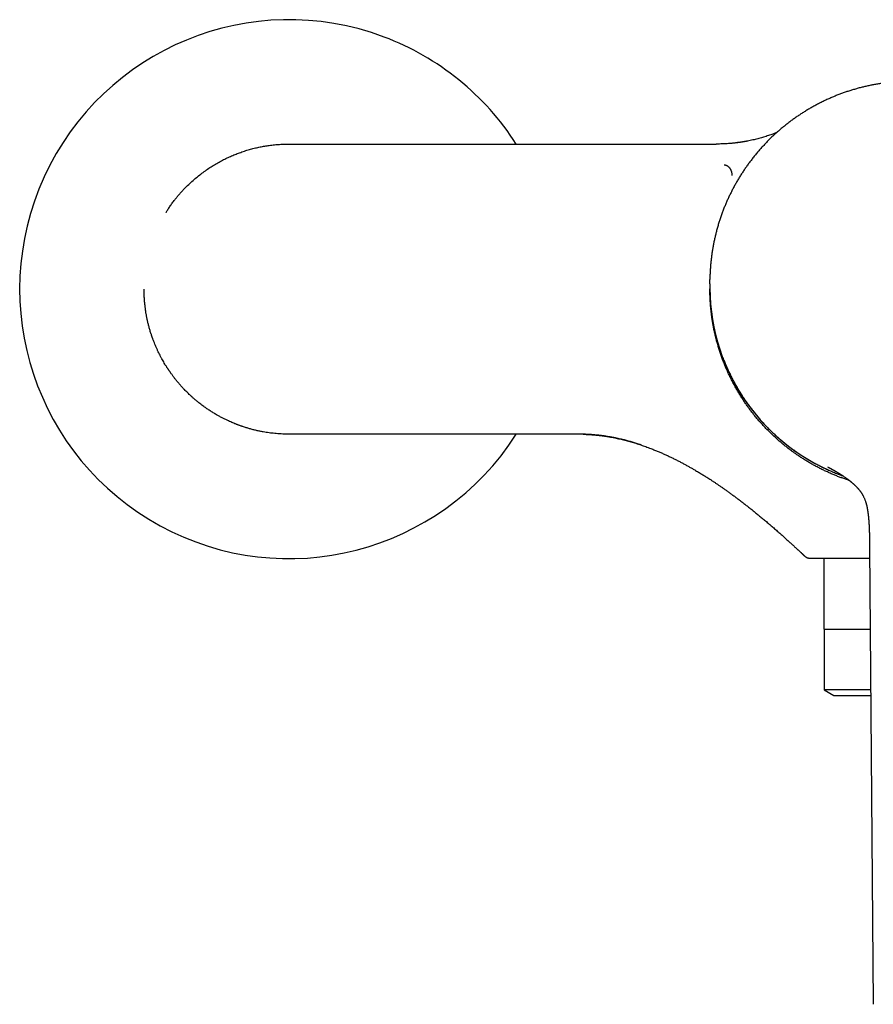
# Model space of a CAD drawing. Header units: millimetres. Extents: x 8 to 775, y 12 to 464.
# Tile 8 of 16: x 292 to 395, y 345 to 464. Entities that reach past the tile are written whole.
import ezdxf

# ---------------------------------------------------------------- set-up
doc = ezdxf.new("R2010")
doc.units = ezdxf.units.MM

msp = doc.modelspace()

# ---------------------------------------------------------------- linework, layer by layer
at = {"color": 7, "linetype": 'Continuous', "lineweight": 30}
for p, q in [((324.71, 448.81), (372.15, 448.81)), ((372.15, 448.81), (376.22, 448.81)), ((309.86, 440.57), (309.85, 440.56)), ((375.45, 431.94), (375.46, 431.41)), ((359.73, 413.81), (324.71, 413.81)), ((386.92, 399.08), (386.85, 399.15)), ((394.72, 400.19), (395.17, 345.05)), ((394.72, 400.19), (394.72, 400.19)), ((387.61, 398.81), (387.59, 398.81)), ((387.6, 398.81), (387.6, 398.81)), ((394.73, 398.81), (387.62, 398.81)), ((387.62, 398.81), (387.62, 398.81)), ((389.21, 398.81), (389.21, 390.31)), ((389.21, 390.31), (394.8, 390.31)), ((389.23, 390.31), (389.23, 382.99)), ((389.23, 382.99), (390.39, 382.31)), ((394.86, 382.99), (389.23, 382.99)), ((390.39, 382.31), (394.86, 382.31))]:
    msp.add_line(p, q, dxfattribs=at)
for centre, radius, start, end in [((324.71, 431.31), 32.5, 69.3625, 327.421), ((324.71, 431.31), 32.5, 32.5804, 69.3625), ((399.7, 431.61), 24.25, 180.4726, 250.2284)]:
    msp.add_arc(centre, radius, start, end, dxfattribs=at)
for points, knots in [([(423.94, 432.84), (423.94, 433), (423.93, 433.31), (423.9, 433.78), (423.86, 434.27), (423.81, 434.75), (423.76, 435.23), (423.69, 435.69), (423.62, 436.15), (423.54, 436.6), (423.45, 437.05), (423.35, 437.5), (423.25, 437.95), (423.13, 438.4), (423.01, 438.85), (422.88, 439.29), (422.74, 439.73), (422.59, 440.17), (422.43, 440.6), (422.27, 441.02), (422.09, 441.46), (421.9, 441.9), (421.7, 442.35), (421.49, 442.8), (421.26, 443.24), (421.03, 443.68), (420.8, 444.11), (420.56, 444.52), (420.31, 444.92), (420.06, 445.32), (419.81, 445.71), (419.54, 446.09), (419.27, 446.48), (418.98, 446.85), (418.69, 447.22), (418.4, 447.59), (418.1, 447.95), (417.79, 448.29), (417.48, 448.64), (417.16, 448.97), (416.83, 449.31), (416.48, 449.65), (416.12, 449.99), (415.74, 450.33), (415.36, 450.66), (414.98, 450.98), (414.59, 451.28), (414.21, 451.57), (413.83, 451.85), (413.44, 452.12), (413.05, 452.39), (412.65, 452.64), (412.25, 452.89), (411.84, 453.13), (411.43, 453.37), (411.01, 453.59), (410.6, 453.81), (410.18, 454.01), (409.75, 454.21), (409.33, 454.4), (408.89, 454.58), (408.43, 454.77), (407.96, 454.94), (407.49, 455.11), (407.01, 455.27), (406.53, 455.41), (406.05, 455.55), (405.58, 455.67), (405.12, 455.78), (404.66, 455.88), (404.19, 455.97), (403.73, 456.05), (403.26, 456.13), (402.79, 456.19), (402.31, 456.25), (401.84, 456.3), (401.37, 456.33), (400.9, 456.36), (400.44, 456.38), (399.97, 456.39), (399.49, 456.39), (399, 456.38), (398.5, 456.36), (397.99, 456.33), (397.49, 456.29), (396.99, 456.24), (396.5, 456.18), (396.02, 456.11), (395.55, 456.03), (395.09, 455.95), (394.62, 455.85), (394.16, 455.75), (393.7, 455.64), (393.24, 455.51), (392.78, 455.38), (392.33, 455.24), (391.88, 455.1), (391.44, 454.94), (391, 454.78), (390.57, 454.61), (390.13, 454.42), (389.68, 454.22), (389.22, 454.01), (388.77, 453.79), (388.33, 453.56), (387.89, 453.32), (387.46, 453.07), (387.04, 452.82), (386.64, 452.57), (386.25, 452.32), (385.86, 452.05), (385.47, 451.78), (385.09, 451.49), (384.72, 451.21), (384.35, 450.91), (383.98, 450.61), (383.63, 450.3), (383.28, 449.99), (382.95, 449.67), (382.61, 449.35), (382.28, 449.01), (381.95, 448.66), (381.61, 448.29), (381.28, 447.91), (380.96, 447.53), (380.65, 447.14), (380.35, 446.75), (380.06, 446.37), (379.79, 445.99), (379.53, 445.6), (379.27, 445.2), (379.02, 444.81), (378.78, 444.41), (378.55, 444), (378.32, 443.59), (378.11, 443.17), (377.9, 442.76), (377.7, 442.34), (377.51, 441.92), (377.33, 441.5), (377.15, 441.07), (376.98, 440.62), (376.81, 440.15), (376.66, 439.69), (376.51, 439.22), (376.37, 438.74), (376.24, 438.28), (376.13, 437.82), (376.02, 437.37), (375.93, 436.92), (375.84, 436.46), (375.76, 436.01), (375.69, 435.55), (375.63, 435.1), (375.58, 434.64), (375.54, 434.18), (375.5, 433.73), (375.48, 433.28), (375.46, 432.86), (375.46, 432.58), (375.46, 432.46)], [0, 0, 0, 0, 0.006088, 0.012533, 0.01899, 0.025459, 0.031938, 0.038057, 0.044184, 0.050318, 0.056459, 0.062606, 0.068759, 0.074917, 0.081082, 0.087252, 0.093428, 0.099498, 0.105573, 0.111653, 0.117738, 0.124314, 0.130895, 0.137481, 0.144073, 0.150669, 0.15727, 0.163499, 0.169731, 0.175967, 0.182207, 0.188451, 0.194699, 0.200949, 0.207202, 0.213458, 0.219717, 0.225866, 0.232018, 0.238173, 0.24433, 0.250981, 0.257635, 0.264291, 0.27095, 0.277612, 0.284276, 0.290561, 0.296849, 0.303138, 0.309429, 0.315722, 0.322016, 0.328312, 0.33461, 0.340909, 0.347209, 0.353398, 0.359588, 0.36578, 0.371973, 0.378662, 0.385352, 0.392043, 0.398736, 0.405429, 0.412124, 0.418436, 0.42475, 0.431064, 0.437379, 0.443694, 0.45001, 0.456327, 0.462644, 0.468961, 0.475278, 0.481484, 0.487689, 0.493894, 0.5001, 0.506801, 0.513503, 0.520204, 0.526905, 0.533605, 0.540305, 0.546623, 0.552939, 0.559255, 0.565571, 0.571886, 0.5782, 0.584514, 0.590827, 0.597139, 0.60345, 0.609648, 0.615844, 0.62204, 0.628235, 0.634923, 0.64161, 0.648295, 0.654979, 0.661661, 0.668342, 0.674639, 0.680935, 0.687229, 0.693521, 0.699811, 0.7061, 0.712386, 0.71867, 0.724953, 0.731233, 0.737398, 0.743562, 0.749723, 0.755882, 0.762529, 0.769174, 0.775816, 0.782455, 0.78909, 0.795721, 0.801971, 0.808217, 0.814461, 0.8207, 0.826937, 0.83317, 0.8394, 0.845626, 0.851848, 0.858067, 0.864171, 0.870272, 0.876368, 0.882461, 0.889035, 0.895603, 0.902166, 0.908723, 0.915273, 0.921816, 0.927979, 0.934136, 0.940285, 0.946428, 0.952563, 0.95869, 0.96481, 0.970921, 0.977025, 0.983119, 0.989096, 0.995062, 1, 1, 1, 1]), ([(383.51, 450.19), (383.45, 450.16), (383.3, 450.11), (383.06, 450.02), (382.79, 449.92), (382.52, 449.83), (382.23, 449.74), (381.95, 449.65), (381.66, 449.57), (381.38, 449.49), (381.08, 449.41), (380.78, 449.34), (380.47, 449.27), (380.15, 449.2), (379.82, 449.14), (379.49, 449.08), (379.14, 449.03), (378.79, 448.98), (378.43, 448.93), (378.07, 448.9), (377.71, 448.87), (377.34, 448.84), (376.98, 448.83), (376.6, 448.82), (376.35, 448.81), (376.22, 448.81)], [0, 0, 0, 0, 0.027822, 0.064348, 0.102044, 0.140912, 0.180951, 0.222161, 0.260966, 0.300755, 0.341528, 0.383285, 0.426027, 0.469752, 0.514462, 0.560156, 0.606834, 0.654496, 0.703142, 0.752772, 0.800468, 0.849039, 0.898484, 0.948805, 1, 1, 1, 1]), ([(380.02, 449.18), (380, 449.17), (379.98, 449.17), (379.93, 449.16), (379.88, 449.15), (379.83, 449.14), (379.77, 449.13), (379.71, 449.12), (379.65, 449.11), (379.57, 449.09), (379.5, 449.08), (379.42, 449.07), (379.31, 449.05), (379.18, 449.03), (379.01, 449.01), (378.86, 448.98), (378.7, 448.96), (378.55, 448.95), (378.39, 448.93), (378.24, 448.91), (378.1, 448.9), (377.96, 448.89), (377.83, 448.88), (377.75, 448.87), (377.7, 448.87)], [0, 0, 0, 0, 0.027431, 0.053714, 0.079194, 0.104236, 0.129206, 0.154461, 0.183491, 0.213709, 0.245208, 0.277636, 0.310988, 0.379186, 0.450948, 0.512034, 0.575485, 0.641133, 0.705837, 0.768572, 0.828466, 0.886859, 0.943963, 1, 1, 1, 1]), ([(312.34, 443.69), (312.51, 443.85), (312.85, 444.19), (313.38, 444.65), (313.91, 445.09), (314.46, 445.5), (315.01, 445.89), (315.56, 446.24), (316.11, 446.56), (316.67, 446.86), (317.22, 447.14), (317.77, 447.39), (318.32, 447.61), (318.88, 447.82), (319.46, 448.02), (320.05, 448.19), (320.63, 448.34), (321.21, 448.47), (321.77, 448.57), (322.34, 448.66), (322.94, 448.73), (323.55, 448.78), (324.13, 448.81), (324.52, 448.81), (324.71, 448.81)], [0, 0, 0, 0, 0.0523209, 0.1037152, 0.1541829, 0.2037241, 0.2523387, 0.3000269, 0.3467885, 0.3926236, 0.4375323, 0.4815145, 0.5245703, 0.5666997, 0.6127844, 0.6577071, 0.7014678, 0.7440667, 0.7855038, 0.8257791, 0.8717543, 0.9161161, 0.9588646, 1, 1, 1, 1]), ([(377.19, 446.3), (377.22, 446.3), (377.26, 446.3), (377.34, 446.28), (377.41, 446.26), (377.48, 446.24), (377.54, 446.2), (377.61, 446.16), (377.66, 446.11), (377.72, 446.06), (377.77, 446.01), (377.79, 445.98), (377.8, 445.97), (377.81, 445.96), (377.82, 445.95), (377.82, 445.94), (377.84, 445.92), (377.86, 445.9), (377.88, 445.86), (377.91, 445.81), (377.94, 445.76), (377.97, 445.7), (378, 445.63), (378.03, 445.55), (378.06, 445.46), (378.08, 445.36), (378.1, 445.26), (378.11, 445.15), (378.12, 445.07), (378.12, 445.03)], [0, 0, 0, 0, 0.051024, 0.102348, 0.153769, 0.205083, 0.256086, 0.303233, 0.349778, 0.395575, 0.454646, 0.462255, 0.469833, 0.477378, 0.48489, 0.492369, 0.499815, 0.521245, 0.546743, 0.576276, 0.609784, 0.647178, 0.688325, 0.733045, 0.781104, 0.832209, 0.886007, 0.942089, 1, 1, 1, 1]), ([(309.86, 440.57), (309.92, 440.68), (310.08, 440.92), (310.33, 441.29), (310.61, 441.69), (310.9, 442.06), (311.17, 442.41), (311.44, 442.73), (311.73, 443.05), (312.02, 443.37), (312.23, 443.58), (312.34, 443.69)], [0, 0, 0, 0, 0.095356, 0.214025, 0.336708, 0.463404, 0.565767, 0.670609, 0.777928, 0.887725, 1, 1, 1, 1]), ([(375.46, 431.94), (375.45, 432.06), (375.45, 432.24), (375.46, 432.41), (375.46, 432.46)], [0, 0, 0, 0, 0.72126, 1, 1, 1, 1]), ([(324.71, 413.81), (324.69, 413.81), (324.66, 413.81), (324.61, 413.81), (324.56, 413.81), (324.51, 413.81), (324.46, 413.82), (324.34, 413.82), (324.1, 413.82), (323.75, 413.84), (323.36, 413.86), (322.98, 413.9), (322.63, 413.94), (322.28, 413.98), (321.93, 414.03), (321.57, 414.1), (321.18, 414.17), (320.76, 414.26), (320.35, 414.36), (319.94, 414.47), (319.53, 414.6), (319.21, 414.7), (318.99, 414.78), (318.85, 414.82), (318.71, 414.87), (318.58, 414.92), (318.44, 414.97), (318.3, 415.03), (318.13, 415.1), (317.91, 415.19), (317.66, 415.3), (317.37, 415.43), (317.05, 415.58), (316.71, 415.75), (316.36, 415.93), (316.12, 416.07), (315.98, 416.15), (315.94, 416.17), (315.91, 416.19), (315.87, 416.21), (315.83, 416.23), (315.8, 416.25), (315.7, 416.31), (315.56, 416.4), (315.36, 416.52), (315.17, 416.64), (314.98, 416.77), (314.8, 416.89), (314.61, 417.02), (314.4, 417.17), (314.18, 417.33), (313.94, 417.52), (313.7, 417.71), (313.45, 417.91), (313.2, 418.13), (313.03, 418.28), (312.93, 418.37), (312.91, 418.39), (312.88, 418.42), (312.86, 418.44), (312.84, 418.46), (312.81, 418.48), (312.75, 418.53), (312.63, 418.65), (312.46, 418.82), (312.27, 419.01), (312.1, 419.18), (311.94, 419.34), (311.8, 419.5), (311.66, 419.65), (311.53, 419.8), (311.39, 419.96), (311.25, 420.13), (311.12, 420.29), (311, 420.44), (310.88, 420.58), (310.78, 420.72), (310.68, 420.86), (310.59, 420.98), (310.5, 421.1), (310.42, 421.21), (310.35, 421.32), (310.28, 421.41), (310.22, 421.5), (310.17, 421.57), (310.12, 421.65), (310.08, 421.71), (310.05, 421.75), (310.03, 421.78), (310.02, 421.8), (310.01, 421.82), (310, 421.83), (309.99, 421.85), (309.98, 421.86), (309.96, 421.9), (309.9, 421.99), (309.79, 422.16), (309.66, 422.39), (309.51, 422.65), (309.36, 422.91), (309.21, 423.19), (309.06, 423.48), (308.92, 423.77), (308.78, 424.07), (308.64, 424.38), (308.51, 424.68), (308.4, 424.98), (308.31, 425.21), (308.25, 425.36), (308.22, 425.44), (308.19, 425.53), (308.16, 425.61), (308.14, 425.7), (308.11, 425.78), (308.06, 425.92), (308, 426.1), (307.91, 426.39), (307.81, 426.75), (307.71, 427.15), (307.62, 427.54), (307.54, 427.91), (307.47, 428.29), (307.41, 428.69), (307.35, 429.11), (307.3, 429.55), (307.26, 429.99), (307.23, 430.44), (307.21, 430.87), (307.21, 431.17), (307.21, 431.31)], [0, 0, 0, 0, 0.0018328, 0.003669, 0.0055064, 0.007345, 0.0091849, 0.0110259, 0.0197209, 0.0353133, 0.0493066, 0.0633673, 0.0759785, 0.0886435, 0.1013622, 0.1141346, 0.1294099, 0.1447615, 0.1601892, 0.1756932, 0.1912735, 0.2069301, 0.2121178, 0.2173412, 0.2225994, 0.2278924, 0.2332203, 0.238583, 0.2439805, 0.2539664, 0.2640693, 0.2742894, 0.2881602, 0.3022411, 0.316532, 0.3310329, 0.3325184, 0.3340147, 0.3355239, 0.3370461, 0.3385812, 0.3401292, 0.3416901, 0.3505064, 0.3587087, 0.3672228, 0.3750881, 0.3832021, 0.3915647, 0.4001759, 0.4107514, 0.4216792, 0.4329593, 0.4445917, 0.4565764, 0.4689135, 0.4700867, 0.4712619, 0.4724331, 0.4736001, 0.4747632, 0.4759221, 0.4770771, 0.4833568, 0.4942659, 0.5036762, 0.5127751, 0.5206361, 0.5282489, 0.5356135, 0.5427299, 0.5508781, 0.5586746, 0.5661194, 0.5732124, 0.5799536, 0.5863431, 0.5923808, 0.5980668, 0.603401, 0.6083834, 0.6130141, 0.617293, 0.6210053, 0.6244048, 0.6274916, 0.6302657, 0.6327271, 0.6334133, 0.6341033, 0.6347928, 0.6354817, 0.6361702, 0.6368581, 0.6375455, 0.6413165, 0.6480103, 0.6598357, 0.6702557, 0.6805451, 0.6926241, 0.704518, 0.7162268, 0.7285667, 0.740694, 0.752609, 0.7643115, 0.7758016, 0.7790572, 0.7823093, 0.7855584, 0.7888045, 0.7920476, 0.7952877, 0.7985248, 0.8074113, 0.8162751, 0.8320466, 0.8477457, 0.8617018, 0.8756002, 0.889441, 0.9032242, 0.9195575, 0.9358092, 0.9519792, 0.9680677, 0.9840746, 1, 1, 1, 1]), ([(392.29, 408.23), (392.25, 408.24), (392.06, 408.3), (391.72, 408.42), (391.29, 408.57), (390.86, 408.73), (390.42, 408.91), (389.97, 409.1), (389.52, 409.31), (389.07, 409.52), (388.62, 409.74), (388.18, 409.98), (387.76, 410.21), (387.34, 410.45), (386.94, 410.7), (386.54, 410.95), (386.15, 411.21), (385.77, 411.47), (385.38, 411.74), (385.01, 412.03), (384.64, 412.31), (384.27, 412.61), (383.92, 412.91), (383.57, 413.21), (383.23, 413.53), (382.89, 413.84), (382.55, 414.17), (382.21, 414.52), (381.87, 414.88), (381.54, 415.25), (381.21, 415.63), (380.89, 416.01), (380.59, 416.39), (380.3, 416.77), (380.02, 417.15), (379.75, 417.54), (379.49, 417.92), (379.23, 418.32), (378.99, 418.72), (378.75, 419.12), (378.51, 419.53), (378.29, 419.94), (378.08, 420.35), (377.87, 420.77), (377.67, 421.19), (377.48, 421.61), (377.3, 422.04), (377.12, 422.49), (376.94, 422.96), (376.78, 423.43), (376.62, 423.9), (376.47, 424.38), (376.34, 424.85), (376.21, 425.31), (376.1, 425.76), (376, 426.22), (375.9, 426.68), (375.82, 427.14), (375.74, 427.61), (375.68, 428.07), (375.62, 428.54), (375.57, 429), (375.53, 429.47), (375.5, 429.93), (375.48, 430.39), (375.46, 430.85), (375.46, 431.17), (375.46, 431.34), (375.46, 431.35)], [0, 0, 0, 0, 0.004602, 0.019669, 0.034736, 0.049803, 0.06487, 0.081141, 0.097412, 0.113682, 0.129953, 0.146223, 0.162494, 0.177835, 0.193176, 0.208517, 0.223858, 0.239199, 0.25454, 0.26988, 0.285221, 0.300562, 0.315903, 0.33097, 0.346037, 0.361104, 0.376171, 0.392442, 0.408712, 0.424983, 0.441254, 0.457524, 0.473795, 0.489136, 0.504477, 0.519818, 0.535159, 0.5505, 0.56584, 0.581181, 0.596522, 0.611863, 0.627204, 0.642271, 0.657338, 0.672405, 0.687472, 0.703743, 0.720013, 0.736284, 0.752555, 0.768825, 0.785096, 0.800437, 0.815778, 0.831119, 0.846459, 0.8618, 0.877141, 0.892482, 0.907823, 0.923164, 0.938505, 0.953572, 0.968639, 0.983706, 0.998773, 1, 1, 1, 1]), ([(377.04, 423.01), (377.06, 422.94), (377.11, 422.8), (377.2, 422.58), (377.3, 422.34), (377.4, 422.1), (377.5, 421.86), (377.61, 421.63), (377.72, 421.39), (377.83, 421.16), (377.94, 420.92), (378.05, 420.69), (378.17, 420.46), (378.29, 420.23), (378.41, 420.01), (378.54, 419.78), (378.67, 419.56), (378.8, 419.33), (378.93, 419.11), (379.06, 418.89), (379.2, 418.67), (379.34, 418.45), (379.48, 418.23), (379.62, 418.02), (379.77, 417.81), (379.92, 417.59), (380.07, 417.38), (380.22, 417.17), (380.38, 416.97), (380.54, 416.76), (380.7, 416.56), (380.86, 416.35), (381.02, 416.15), (381.19, 415.96), (381.36, 415.76), (381.53, 415.56), (381.7, 415.37), (381.88, 415.18), (382.05, 414.99), (382.23, 414.8), (382.41, 414.61), (382.6, 414.43), (382.78, 414.25), (382.97, 414.07), (383.16, 413.89), (383.35, 413.71), (383.54, 413.54), (383.74, 413.36), (383.93, 413.19), (384.13, 413.03), (384.33, 412.86), (384.53, 412.7), (384.74, 412.53), (384.94, 412.37), (385.15, 412.22), (385.36, 412.06), (385.57, 411.91), (385.78, 411.76), (386, 411.61), (386.21, 411.46), (386.43, 411.32), (386.65, 411.18), (386.87, 411.04), (387.1, 410.9), (387.32, 410.77), (387.55, 410.63), (387.77, 410.5), (388, 410.38), (388.23, 410.25), (388.46, 410.13), (388.7, 410.01), (388.93, 409.89), (389.17, 409.77), (389.4, 409.66), (389.64, 409.55), (389.88, 409.44), (390.12, 409.34), (390.37, 409.23), (390.61, 409.13), (390.86, 409.04), (391.1, 408.94), (391.32, 408.86), (391.45, 408.81), (391.51, 408.79)], [0, 0, 0, 0, 0.009807, 0.022139, 0.034473, 0.046808, 0.059145, 0.071484, 0.083824, 0.096166, 0.10851, 0.120855, 0.133202, 0.145551, 0.157902, 0.170255, 0.182609, 0.194965, 0.207323, 0.219683, 0.232045, 0.244409, 0.256775, 0.269142, 0.281512, 0.293884, 0.306258, 0.318634, 0.331013, 0.343393, 0.355776, 0.368161, 0.380548, 0.392938, 0.40533, 0.417724, 0.430121, 0.442521, 0.454923, 0.467328, 0.479735, 0.492145, 0.504558, 0.516974, 0.529393, 0.541815, 0.55424, 0.566668, 0.579099, 0.591534, 0.603972, 0.616413, 0.628859, 0.641307, 0.65376, 0.666217, 0.678677, 0.691142, 0.703611, 0.716084, 0.728562, 0.741045, 0.753532, 0.766025, 0.778523, 0.791026, 0.803535, 0.816049, 0.82857, 0.841097, 0.853631, 0.866172, 0.87872, 0.891275, 0.903838, 0.91641, 0.92899, 0.941579, 0.954178, 0.966787, 0.979407, 0.992039, 1, 1, 1, 1]), ([(367.17, 412.52), (367.03, 412.57), (366.72, 412.67), (366.26, 412.81), (365.77, 412.95), (365.27, 413.09), (364.78, 413.21), (364.31, 413.31), (363.86, 413.41), (363.43, 413.48), (363.01, 413.55), (362.59, 413.62), (362.16, 413.67), (361.78, 413.71), (361.45, 413.74), (361.16, 413.76), (360.88, 413.78), (360.59, 413.8), (360.3, 413.81), (360.02, 413.81), (359.83, 413.81), (359.73, 413.81)], [0, 0, 0, 0, 0.05848, 0.1265032, 0.1934811, 0.2606039, 0.3278358, 0.3951437, 0.4522053, 0.5090789, 0.5657815, 0.6223331, 0.6787544, 0.7350675, 0.7729435, 0.8107885, 0.8486101, 0.8864162, 0.9242149, 0.9619275, 1, 1, 1, 1]), ([(360.17, 413.81), (360.17, 413.81), (360.19, 413.81), (360.21, 413.81), (360.24, 413.81), (360.28, 413.81), (360.31, 413.8), (360.34, 413.8), (360.38, 413.8), (360.41, 413.8), (360.45, 413.8), (360.49, 413.8), (360.53, 413.8), (360.57, 413.79), (360.63, 413.79), (360.68, 413.79), (360.74, 413.79), (360.81, 413.78), (360.89, 413.78), (360.97, 413.77), (361.06, 413.77), (361.16, 413.76), (361.26, 413.75), (361.36, 413.75), (361.47, 413.74), (361.59, 413.73), (361.71, 413.72), (361.83, 413.7), (361.96, 413.69), (362.1, 413.67), (362.24, 413.66), (362.38, 413.64), (362.55, 413.62), (362.73, 413.59), (362.94, 413.56), (363.15, 413.53), (363.36, 413.49), (363.57, 413.46), (363.78, 413.42), (364.02, 413.37), (364.29, 413.31), (364.59, 413.24), (364.89, 413.17), (365.19, 413.1), (365.49, 413.02), (365.79, 412.94), (366.08, 412.85), (366.38, 412.76), (366.69, 412.67), (366.99, 412.57), (367.28, 412.47), (367.58, 412.37), (367.87, 412.26), (368.17, 412.15), (368.51, 412.02), (368.9, 411.86), (369.32, 411.69), (369.74, 411.51), (370.14, 411.33), (370.53, 411.14), (370.93, 410.96), (371.32, 410.76), (371.72, 410.56), (372.1, 410.36), (372.47, 410.16), (372.83, 409.96), (373.18, 409.76), (373.48, 409.59), (373.74, 409.44), (373.96, 409.31), (374.18, 409.18), (374.39, 409.05), (374.59, 408.92), (374.79, 408.8), (374.99, 408.68), (375.21, 408.54), (375.46, 408.38), (375.73, 408.2), (376.01, 408.02), (376.29, 407.82), (376.59, 407.63), (376.89, 407.42), (377.19, 407.21), (377.5, 406.99), (377.83, 406.75), (378.16, 406.51), (378.5, 406.26), (378.85, 406), (379.2, 405.73), (379.57, 405.45), (379.94, 405.16), (380.31, 404.87), (380.69, 404.57), (381.07, 404.26), (381.46, 403.94), (381.79, 403.66), (382.06, 403.44), (382.27, 403.27), (382.47, 403.09), (382.67, 402.93), (382.86, 402.76), (383.06, 402.59), (383.26, 402.41), (383.47, 402.23), (383.68, 402.05), (383.88, 401.87), (384.07, 401.71), (384.25, 401.54), (384.42, 401.39), (384.59, 401.24), (384.76, 401.08), (384.93, 400.93), (385.11, 400.77), (385.27, 400.62), (385.43, 400.48), (385.56, 400.36), (385.67, 400.25), (385.77, 400.16), (385.86, 400.08), (385.95, 400), (386.03, 399.92), (386.11, 399.85), (386.18, 399.79), (386.24, 399.73), (386.29, 399.68), (386.34, 399.63), (386.39, 399.59), (386.43, 399.55), (386.47, 399.52), (386.5, 399.48), (386.53, 399.46), (386.55, 399.44), (386.57, 399.42), (386.59, 399.4), (386.6, 399.39), (386.61, 399.38), (386.62, 399.37), (386.63, 399.36), (386.64, 399.35), (386.65, 399.34), (386.66, 399.34), (386.67, 399.33), (386.68, 399.32), (386.68, 399.31), (386.69, 399.3), (386.7, 399.3), (386.71, 399.29), (386.72, 399.28), (386.72, 399.28), (386.73, 399.27), (386.74, 399.26), (386.74, 399.25), (386.75, 399.25), (386.76, 399.24), (386.77, 399.23), (386.77, 399.23), (386.78, 399.22), (386.79, 399.22), (386.79, 399.21), (386.8, 399.2), (386.8, 399.2), (386.81, 399.19), (386.81, 399.19), (386.82, 399.18), (386.82, 399.18), (386.83, 399.18), (386.83, 399.17), (386.84, 399.17), (386.84, 399.16), (386.85, 399.16), (386.85, 399.16), (386.85, 399.15), (386.85, 399.15)], [0, 0, 0, 0, 0.000378, 0.001339, 0.002461, 0.003757, 0.005232, 0.006884, 0.008723, 0.010751, 0.01297, 0.015382, 0.017986, 0.021258, 0.024501, 0.02768, 0.030803, 0.034291, 0.037721, 0.041104, 0.04445, 0.047769, 0.051071, 0.054368, 0.057669, 0.060986, 0.06433, 0.067711, 0.071138, 0.074623, 0.078173, 0.081798, 0.085507, 0.090387, 0.095363, 0.100371, 0.105413, 0.110491, 0.115607, 0.120765, 0.127926, 0.135175, 0.142516, 0.149954, 0.157118, 0.164379, 0.17174, 0.179207, 0.186783, 0.194471, 0.201826, 0.209287, 0.216857, 0.224539, 0.232262, 0.243599, 0.254743, 0.265693, 0.276445, 0.287, 0.297353, 0.308416, 0.319234, 0.329806, 0.340128, 0.350198, 0.360013, 0.369572, 0.375993, 0.382291, 0.388465, 0.394514, 0.400439, 0.406238, 0.41198, 0.417862, 0.425596, 0.433579, 0.441813, 0.4503, 0.45904, 0.467872, 0.476951, 0.486278, 0.495853, 0.505881, 0.516169, 0.526718, 0.537528, 0.548599, 0.559931, 0.571524, 0.583138, 0.595001, 0.607113, 0.619472, 0.626042, 0.632551, 0.638915, 0.645136, 0.651211, 0.657142, 0.664067, 0.670783, 0.67729, 0.683588, 0.689677, 0.695453, 0.701028, 0.706402, 0.711575, 0.717393, 0.722935, 0.728203, 0.733197, 0.73792, 0.741129, 0.7442, 0.747135, 0.749934, 0.752581, 0.755076, 0.757441, 0.75942, 0.761334, 0.763202, 0.765044, 0.766882, 0.768738, 0.770633, 0.772586, 0.774401, 0.776289, 0.77826, 0.780324, 0.782537, 0.784944, 0.787585, 0.79046, 0.79357, 0.796744, 0.80013, 0.803728, 0.807539, 0.811563, 0.8158, 0.81999, 0.82437, 0.828939, 0.833698, 0.838646, 0.844392, 0.850375, 0.856594, 0.86305, 0.869741, 0.876669, 0.883834, 0.891235, 0.898487, 0.905952, 0.913631, 0.921524, 0.92963, 0.93795, 0.945989, 0.954219, 0.962638, 0.971247, 0.980046, 0.99009, 1, 1, 1, 1]), ([(389.69, 409.87), (389.69, 409.87), (389.69, 409.87), (389.69, 409.86), (389.69, 409.86), (389.69, 409.86), (389.7, 409.86), (389.7, 409.86), (389.7, 409.86), (389.71, 409.85), (389.71, 409.85), (389.72, 409.85), (389.73, 409.84), (389.74, 409.84), (389.74, 409.84), (389.75, 409.83), (389.75, 409.83), (389.76, 409.83), (389.77, 409.82), (389.77, 409.82), (389.78, 409.82), (389.79, 409.81), (389.8, 409.81), (389.81, 409.8), (389.82, 409.8), (389.83, 409.79), (389.83, 409.79), (389.84, 409.79), (389.84, 409.78), (389.85, 409.78), (389.87, 409.77), (389.88, 409.76), (389.89, 409.76), (389.9, 409.75), (389.91, 409.75), (389.92, 409.74), (389.93, 409.73), (389.94, 409.73), (389.96, 409.72), (389.97, 409.71), (389.98, 409.71), (389.99, 409.7), (390, 409.7), (390.01, 409.69), (390.02, 409.69), (390.03, 409.68), (390.04, 409.67), (390.06, 409.67), (390.07, 409.66), (390.08, 409.65), (390.09, 409.65), (390.1, 409.64), (390.12, 409.63), (390.13, 409.62), (390.15, 409.61), (390.16, 409.61), (390.17, 409.6), (390.19, 409.59), (390.2, 409.58), (390.22, 409.57), (390.25, 409.56), (390.27, 409.55), (390.29, 409.53), (390.32, 409.52), (390.34, 409.5), (390.37, 409.49), (390.4, 409.47), (390.43, 409.46), (390.45, 409.44), (390.47, 409.43), (390.49, 409.42), (390.52, 409.41), (390.54, 409.39), (390.57, 409.37), (390.61, 409.35), (390.65, 409.33), (390.69, 409.3), (390.74, 409.28), (390.78, 409.25), (390.82, 409.23), (390.85, 409.21), (390.87, 409.2), (390.89, 409.19), (390.9, 409.18), (390.92, 409.17), (390.94, 409.15), (390.97, 409.14), (391, 409.12), (391.04, 409.09), (391.09, 409.06), (391.15, 409.02), (391.21, 408.98), (391.27, 408.95), (391.34, 408.9), (391.42, 408.85), (391.53, 408.78), (391.67, 408.68), (391.78, 408.6), (391.87, 408.54), (391.94, 408.49), (392.01, 408.44), (392.07, 408.4), (392.13, 408.35), (392.19, 408.31), (392.24, 408.27), (392.28, 408.23), (392.31, 408.21), (392.34, 408.19), (392.36, 408.18), (392.37, 408.17), (392.38, 408.16), (392.39, 408.15), (392.41, 408.13), (392.44, 408.11), (392.47, 408.09), (392.5, 408.06), (392.54, 408.02), (392.59, 407.98), (392.65, 407.93), (392.71, 407.88), (392.77, 407.83), (392.82, 407.78), (392.85, 407.75), (392.88, 407.73), (392.9, 407.71), (392.91, 407.69), (392.93, 407.68), (392.95, 407.66), (392.98, 407.63), (393.01, 407.59), (393.05, 407.56), (393.09, 407.52), (393.13, 407.47), (393.17, 407.43), (393.2, 407.4), (393.23, 407.37), (393.26, 407.34), (393.28, 407.31), (393.3, 407.29), (393.33, 407.26), (393.35, 407.23), (393.37, 407.21), (393.4, 407.18), (393.43, 407.14), (393.46, 407.11), (393.48, 407.07), (393.51, 407.04), (393.53, 407.01), (393.55, 406.99), (393.57, 406.96), (393.6, 406.92), (393.63, 406.87), (393.67, 406.82), (393.71, 406.76), (393.75, 406.7), (393.78, 406.65), (393.81, 406.61), (393.82, 406.59), (393.84, 406.56), (393.85, 406.54), (393.87, 406.51), (393.88, 406.48), (393.92, 406.41), (393.97, 406.32), (394.03, 406.19), (394.09, 406.08), (394.14, 405.95), (394.19, 405.82), (394.22, 405.71), (394.25, 405.63), (394.27, 405.57), (394.28, 405.51), (394.3, 405.45), (394.32, 405.39), (394.33, 405.33), (394.34, 405.28), (394.36, 405.24), (394.37, 405.2), (394.38, 405.15), (394.38, 405.11), (394.4, 405.05), (394.42, 404.96), (394.44, 404.86), (394.45, 404.78), (394.46, 404.72), (394.47, 404.68), (394.47, 404.65), (394.47, 404.63), (394.48, 404.61), (394.48, 404.59), (394.49, 404.56), (394.49, 404.52), (394.5, 404.47), (394.51, 404.41), (394.52, 404.34), (394.53, 404.27), (394.54, 404.19), (394.55, 404.11), (394.56, 404.03), (394.57, 403.94), (394.57, 403.87), (394.58, 403.82), (394.58, 403.78), (394.58, 403.76), (394.59, 403.73), (394.59, 403.71), (394.59, 403.69), (394.59, 403.66), (394.6, 403.62), (394.6, 403.57), (394.61, 403.51), (394.61, 403.43), (394.62, 403.32), (394.63, 403.18), (394.64, 403.08), (394.64, 403), (394.64, 402.96), (394.65, 402.93), (394.65, 402.91), (394.65, 402.88), (394.65, 402.86), (394.65, 402.82), (394.65, 402.77), (394.66, 402.71), (394.66, 402.65), (394.66, 402.6), (394.67, 402.56), (394.67, 402.52), (394.67, 402.49), (394.67, 402.46), (394.67, 402.44), (394.67, 402.42), (394.67, 402.4), (394.67, 402.38), (394.67, 402.35), (394.68, 402.31), (394.68, 402.28), (394.68, 402.24), (394.68, 402.2), (394.68, 402.16), (394.68, 402.13), (394.68, 402.09), (394.68, 402.05), (394.69, 401.99), (394.69, 401.92), (394.69, 401.85), (394.69, 401.78), (394.69, 401.71), (394.7, 401.64), (394.7, 401.59), (394.7, 401.54), (394.7, 401.49), (394.7, 401.44), (394.7, 401.4), (394.7, 401.35), (394.7, 401.31), (394.7, 401.26), (394.7, 401.22), (394.7, 401.18), (394.71, 401.14), (394.71, 401.11), (394.71, 401.08), (394.71, 401.04), (394.71, 400.99), (394.71, 400.94), (394.71, 400.88), (394.71, 400.83), (394.71, 400.77), (394.71, 400.72), (394.71, 400.67), (394.71, 400.62), (394.71, 400.57), (394.71, 400.52), (394.71, 400.46), (394.71, 400.41), (394.71, 400.36), (394.71, 400.31), (394.71, 400.27), (394.71, 400.23), (394.72, 400.21), (394.72, 400.19)], [0, 0, 0, 0, 0.000171, 0.005208, 0.010256, 0.015647, 0.021103, 0.024898, 0.028563, 0.032212, 0.036157, 0.040747, 0.044652, 0.048644, 0.052501, 0.055695, 0.058203, 0.060332, 0.062842, 0.06577, 0.069139, 0.0731, 0.07603, 0.079174, 0.08201, 0.084407, 0.086363, 0.087877, 0.090118, 0.092926, 0.096315, 0.099745, 0.10286, 0.105811, 0.108715, 0.111595, 0.113897, 0.116548, 0.11955, 0.122716, 0.125388, 0.127475, 0.129028, 0.130542, 0.132533, 0.135142, 0.138213, 0.141082, 0.143577, 0.145698, 0.147651, 0.149891, 0.152708, 0.155845, 0.158666, 0.160981, 0.162789, 0.164857, 0.167477, 0.170649, 0.174376, 0.178317, 0.182117, 0.185775, 0.189291, 0.193564, 0.197594, 0.201256, 0.204518, 0.207378, 0.209956, 0.212858, 0.21617, 0.220065, 0.224316, 0.228916, 0.233868, 0.239175, 0.244763, 0.248672, 0.251836, 0.254255, 0.255928, 0.257143, 0.258657, 0.26088, 0.263581, 0.26676, 0.270419, 0.275401, 0.280871, 0.286452, 0.292135, 0.29792, 0.303806, 0.315883, 0.32836, 0.341232, 0.347433, 0.353719, 0.360074, 0.366083, 0.371546, 0.377083, 0.381924, 0.386074, 0.389535, 0.391359, 0.392914, 0.394199, 0.395217, 0.396285, 0.397957, 0.400241, 0.40311, 0.406125, 0.409112, 0.414894, 0.420645, 0.425781, 0.431185, 0.436838, 0.439828, 0.442217, 0.444012, 0.445215, 0.446845, 0.449053, 0.451836, 0.455186, 0.459106, 0.46288, 0.467066, 0.471658, 0.474552, 0.477576, 0.480345, 0.482632, 0.485106, 0.487417, 0.489879, 0.492489, 0.495186, 0.498244, 0.501356, 0.504517, 0.507424, 0.509922, 0.512024, 0.514257, 0.516924, 0.521851, 0.52688, 0.531811, 0.536142, 0.541446, 0.544022, 0.546069, 0.547911, 0.549753, 0.551778, 0.554032, 0.556581, 0.568826, 0.576663, 0.585779, 0.595089, 0.604989, 0.615417, 0.619347, 0.623227, 0.628096, 0.632693, 0.637017, 0.641106, 0.644337, 0.647741, 0.650908, 0.6537, 0.656797, 0.660322, 0.667319, 0.674762, 0.682155, 0.684997, 0.687626, 0.689729, 0.691297, 0.692417, 0.693754, 0.6961, 0.699084, 0.702709, 0.706975, 0.711889, 0.717304, 0.722518, 0.72744, 0.734239, 0.740373, 0.745833, 0.748732, 0.751274, 0.753309, 0.754837, 0.756035, 0.757683, 0.759891, 0.762659, 0.765993, 0.769893, 0.774198, 0.784108, 0.793501, 0.802367, 0.805895, 0.808848, 0.811219, 0.812354, 0.813719, 0.815539, 0.817814, 0.822034, 0.826191, 0.830013, 0.833499, 0.836646, 0.839454, 0.841443, 0.84325, 0.844873, 0.846311, 0.847574, 0.84908, 0.850958, 0.853267, 0.856008, 0.858822, 0.861436, 0.863851, 0.866064, 0.868076, 0.871924, 0.875892, 0.880105, 0.885163, 0.890332, 0.895109, 0.899702, 0.904444, 0.907088, 0.91015, 0.913623, 0.917067, 0.920249, 0.923168, 0.925825, 0.929059, 0.931919, 0.934436, 0.936607, 0.93882, 0.941521, 0.944702, 0.948314, 0.952352, 0.956434, 0.960143, 0.963657, 0.967172, 0.970688, 0.974207, 0.977729, 0.981353, 0.985463, 0.988968, 0.992148, 0.994913, 0.997296, 1, 1, 1, 1]), ([(387.62, 398.81), (387.58, 398.81), (387.52, 398.81), (387.43, 398.82), (387.33, 398.85), (387.24, 398.88), (387.16, 398.92), (387.07, 398.97), (386.99, 399.02), (386.95, 399.06), (386.92, 399.08)], [0, 0, 0, 0, 0.125, 0.25, 0.375, 0.5, 0.625, 0.75, 0.875, 1, 1, 1, 1])]:
    msp.add_open_spline(points, degree=3, knots=knots, dxfattribs=at)

doc.saveas('drawing.dxf')
